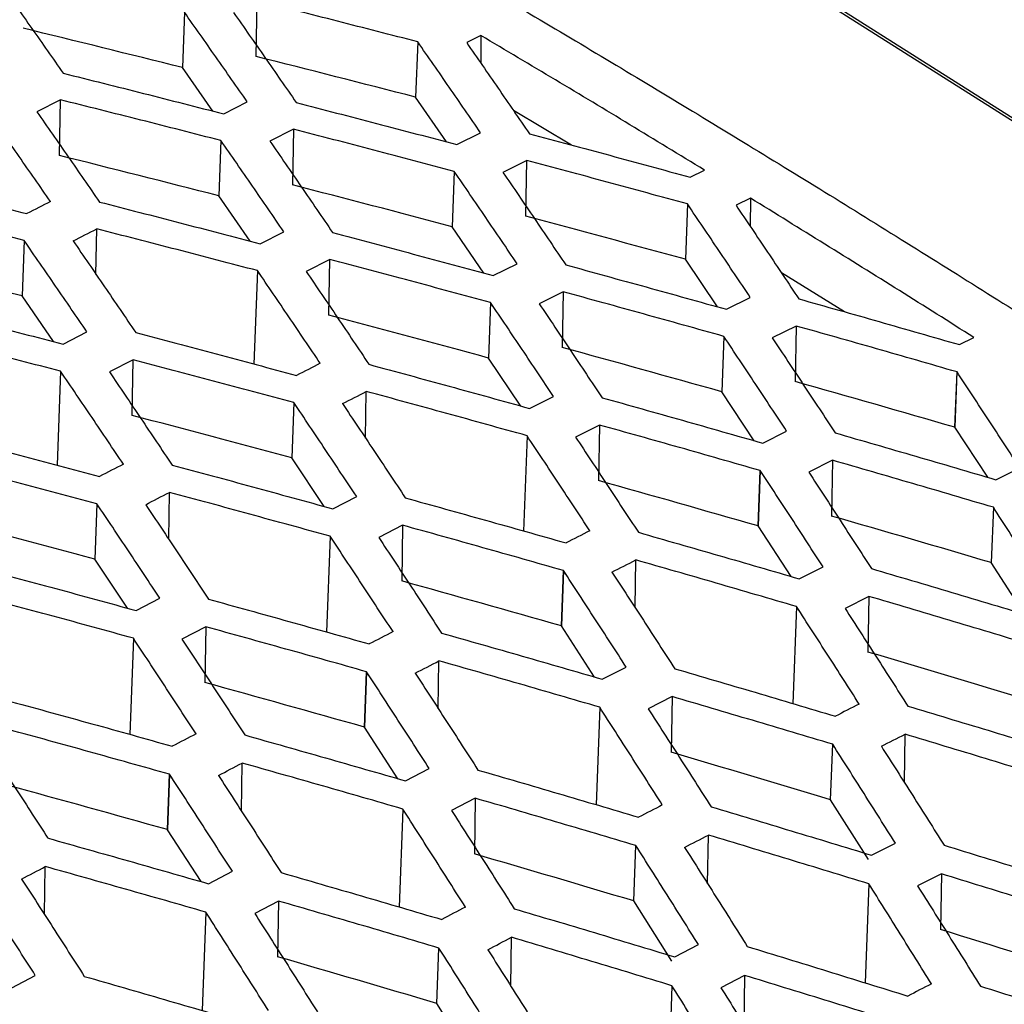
# Model space of a CAD drawing. Header units: millimetres. Extents: x -1263 to 1500, y -1080 to 1468.
# Tile 57 of 166: x 1230 to 1245, y -639 to -624. Entities that reach past the tile are written whole.
import ezdxf

# ---------------------------------------------------------------- set-up
doc = ezdxf.new("R2010")
doc.units = ezdxf.units.MM

msp = doc.modelspace()

# ---------------------------------------------------------------- linework, layer by layer
at = {"color": 7, "linetype": 'Continuous', "lineweight": 25}
for p, q in [((1259.908, -634.511), (1232.022, -616.829)), ((1232.5, -617.174), (1259.348, -634.198)), ((1234.049, -624.388), (1234.063, -623.552)), ((1232.971, -623.722), (1232.941, -624.554)), ((1236.474, -624.168), (1236.443, -624.999)), ((1237.423, -624.073), (1237.209, -624.18)), ((1237.423, -624.073), (1237.421, -624.488)), ((1233.399, -625.207), (1232.941, -624.554)), ((1231.109, -625.038), (1230.756, -625.217)), ((1231.095, -625.874), (1231.109, -625.038)), ((1233.561, -625.248), (1233.916, -625.07)), ((1236.908, -625.67), (1236.443, -624.999)), ((1238.781, -625.718), (1237.91, -625.198)), ((1234.61, -625.48), (1234.255, -625.658)), ((1234.61, -625.48), (1234.596, -626.316)), ((1233.52, -625.649), (1233.489, -626.48)), ((1237.062, -625.71), (1237.418, -625.532)), ((1238.11, -625.948), (1237.754, -626.127)), ((1238.096, -626.784), (1238.11, -625.948)), ((1237.022, -626.112), (1236.991, -626.943)), ((1240.562, -626.199), (1240.778, -626.092)), ((1233.958, -627.16), (1233.489, -626.48)), ((1241.468, -626.514), (1241.252, -626.621)), ((1241.468, -626.514), (1241.466, -626.939)), ((1240.523, -626.601), (1240.492, -627.432)), ((1231.644, -627.659), (1231.656, -626.975)), ((1237.466, -627.639), (1236.991, -626.943)), ((1230.565, -627.149), (1230.535, -627.981)), ((1234.108, -627.199), (1234.464, -627.018)), ((1235.156, -627.434), (1234.799, -627.615)), ((1235.142, -628.27), (1235.156, -627.434)), ((1240.972, -628.145), (1240.492, -627.432)), ((1237.608, -627.677), (1237.966, -627.498)), ((1234.068, -627.602), (1234.016, -629.005)), ((1242.879, -628.221), (1241.933, -627.636)), ((1231.007, -628.668), (1230.535, -627.981)), ((1238.656, -627.92), (1238.298, -628.1)), ((1238.656, -627.92), (1238.642, -628.756)), ((1241.108, -628.182), (1241.467, -628.003)), ((1237.569, -628.082), (1237.538, -628.914)), ((1242.156, -628.433), (1241.797, -628.612)), ((1242.156, -628.433), (1242.142, -629.268)), ((1231.153, -628.705), (1231.509, -628.523)), ((1241.069, -628.589), (1241.039, -629.42)), ((1244.608, -628.713), (1244.824, -628.606)), ((1238.022, -629.634), (1237.538, -628.914)), ((1232.202, -628.939), (1231.846, -629.122)), ((1232.188, -629.775), (1232.202, -628.939)), ((1231.113, -629.112), (1231.061, -630.522)), ((1244.569, -629.122), (1244.538, -629.953)), ((1244.569, -629.122), (1244.538, -629.953)), ((1244.539, -629.954), (1244.57, -629.123)), ((1235.69, -630.117), (1235.702, -629.416)), ((1238.154, -629.67), (1238.512, -629.489)), ((1241.527, -630.156), (1241.039, -629.42)), ((1234.614, -629.583), (1234.584, -630.414)), ((1239.202, -629.919), (1238.843, -630.1)), ((1239.202, -629.919), (1239.188, -630.754)), ((1245.031, -630.704), (1244.539, -629.954)), ((1238.115, -630.08), (1238.062, -631.511)), ((1241.654, -630.192), (1242.012, -630.011)), ((1235.07, -631.142), (1234.584, -630.414)), ((1242.702, -630.449), (1242.344, -630.629)), ((1242.702, -630.449), (1242.688, -631.285)), ((1241.615, -630.603), (1241.584, -631.434)), ((1241.585, -631.435), (1241.616, -630.604)), ((1241.615, -630.604), (1241.585, -631.435)), ((1245.154, -630.74), (1245.512, -630.561)), ((1232.736, -631.635), (1232.747, -630.93)), ((1231.659, -631.102), (1231.629, -631.933)), ((1235.2, -631.177), (1235.558, -630.994)), ((1245.115, -631.154), (1245.084, -631.985)), ((1236.247, -631.424), (1235.889, -631.607)), ((1236.247, -631.424), (1236.233, -632.26)), ((1242.081, -632.194), (1241.585, -631.435)), ((1235.16, -631.589), (1235.107, -633.028)), ((1232.118, -632.669), (1231.629, -631.933)), ((1239.736, -632.66), (1239.748, -631.944)), ((1245.583, -632.758), (1245.084, -631.985)), ((1238.66, -632.103), (1238.63, -632.935)), ((1238.63, -632.935), (1238.661, -632.104)), ((1238.631, -632.935), (1238.662, -632.104)), ((1242.2, -632.228), (1242.558, -632.047)), ((1232.245, -632.703), (1232.602, -632.518)), ((1243.247, -632.491), (1242.889, -632.673)), ((1243.247, -632.491), (1243.233, -633.327)), ((1242.161, -632.645), (1242.107, -634.102)), ((1233.293, -632.948), (1232.935, -633.134)), ((1233.293, -632.948), (1233.279, -633.784)), ((1239.13, -633.702), (1238.631, -632.935)), ((1232.205, -633.118), (1232.151, -634.564)), ((1236.782, -634.178), (1236.793, -633.459)), ((1235.705, -633.623), (1235.674, -634.454)), ((1235.675, -634.455), (1235.705, -633.623)), ((1235.676, -634.455), (1235.706, -633.624)), ((1239.245, -633.735), (1239.603, -633.552)), ((1240.293, -633.996), (1239.935, -634.18)), ((1240.293, -633.996), (1240.279, -634.832)), ((1239.206, -634.155), (1239.152, -635.619)), ((1236.177, -635.228), (1235.676, -634.455)), ((1243.779, -635.286), (1243.791, -634.56)), ((1242.673, -635.543), (1242.704, -634.712)), ((1233.827, -635.714), (1233.839, -634.993)), ((1236.29, -635.261), (1236.647, -635.075)), ((1232.749, -635.161), (1232.718, -635.993)), ((1232.719, -635.993), (1232.749, -635.162)), ((1232.72, -635.994), (1232.75, -635.162)), ((1237.338, -635.521), (1236.981, -635.706)), ((1237.338, -635.521), (1237.324, -636.357)), ((1243.243, -636.442), (1242.673, -635.543)), ((1236.25, -635.684), (1236.196, -637.155)), ((1233.223, -636.773), (1232.72, -635.994)), ((1240.825, -636.804), (1240.837, -636.075)), ((1239.718, -637.063), (1239.749, -636.232)), ((1243.288, -636.377), (1243.644, -636.195)), ((1230.872, -637.268), (1230.883, -636.547)), ((1233.335, -636.805), (1233.691, -636.618)), ((1244.335, -636.656), (1243.979, -636.838)), ((1244.335, -636.656), (1244.321, -637.492)), ((1243.247, -636.806), (1243.192, -638.294)), ((1234.383, -637.064), (1234.027, -637.251)), ((1234.383, -637.064), (1234.369, -637.901)), ((1240.289, -637.966), (1239.718, -637.063)), ((1233.294, -637.232), (1233.239, -638.709)), ((1237.87, -638.34), (1237.882, -637.609)), ((1236.762, -638.602), (1236.793, -637.77)), ((1240.333, -637.903), (1240.688, -637.718)), ((1230.379, -638.368), (1230.733, -638.18)), ((1241.38, -638.18), (1241.026, -638.365)), ((1241.38, -638.18), (1241.367, -639.017)), ((1240.291, -638.335), (1240.236, -639.83)), ((1237.334, -639.51), (1236.762, -638.602))]:
    msp.add_line(p, q, dxfattribs=at)
for points, knots in [([(1378.842, -596.971), (1356.139, -604.012), (1333.188, -612.571), (1287.071, -632.62), (1263.905, -644.11), (1240.772, -656.996)], [0, 0, 0, 0, 0.5, 0.5, 1, 1, 1, 1]), ([(1247.544, -599.134), (1245.993, -599.84), (1244.249, -600.634), (1241.954, -601.578), (1241.559, -602.244), (1240.974, -603.141), (1240.096, -604.525), (1238.57, -606.943), (1237.087, -609.233), (1236, -611.067), (1235.508, -611.707), (1235.497, -612.26), (1235.714, -612.737), (1236.366, -613.205), (1237.213, -613.675), (1238.409, -614.39), (1240.504, -615.63), (1244.392, -617.986), (1250.537, -621.812), (1256.835, -625.897), (1261.052, -628.752), (1262.371, -629.645)], [0, 0, 0, 0, 0.091774, 0.103208, 0.126058, 0.149225, 0.185632, 0.250642, 0.366732, 0.389675, 0.412555, 0.423852, 0.435094, 0.452252, 0.469712, 0.487172, 0.528326, 0.601811, 0.733026, 0.916544, 1, 1, 1, 1]), ([(1183.011, -628.095), (1189.268, -624.616), (1201.779, -617.659), (1218.813, -608.975), (1229.564, -604.021), (1234.069, -601.945)], [0, 0, 0, 0, 0.367596, 0.73501, 1, 1, 1, 1]), ([(1232.434, -620.439), (1232.841, -620.669), (1233.655, -621.128), (1234.876, -621.827), (1236.097, -622.533), (1237.318, -623.248), (1238.539, -623.97), (1239.761, -624.701), (1240.982, -625.44), (1242.204, -626.186), (1243.426, -626.941), (1244.648, -627.704), (1246.209, -628.688), (1248.108, -629.904), (1250.346, -631.363), (1252.582, -632.848), (1254.816, -634.359), (1257.05, -635.894), (1258.537, -636.939), (1259.281, -637.462)], [0, 0, 0, 0, 0.045459, 0.090915, 0.13637, 0.181823, 0.227277, 0.272734, 0.318193, 0.363657, 0.409126, 0.454603, 0.500087, 0.583437, 0.666763, 0.750075, 0.83338, 0.916686, 1, 1, 1, 1]), ([(1230.212, -623.303), (1230.368, -623.525), (1230.682, -623.968), (1230.995, -624.415), (1231.151, -624.638)], [0, 0, 0, 0, 0.50052, 1, 1, 1, 1]), ([(1236.474, -624.168), (1236.073, -624.064), (1235.269, -623.857), (1234.465, -623.653), (1234.063, -623.552)], [0, 0, 0, 0, 0.499543, 1, 1, 1, 1]), ([(1233.916, -625.07), (1233.758, -624.844), (1233.444, -624.393), (1233.129, -623.946), (1232.971, -623.722)], [0, 0, 0, 0, 0.499503, 1, 1, 1, 1]), ([(1233.71, -623.728), (1233.867, -623.953), (1234.181, -624.401), (1234.494, -624.854), (1234.651, -625.08)], [0, 0, 0, 0, 0.500496, 1, 1, 1, 1]), ([(1237.418, -625.532), (1237.261, -625.304), (1236.946, -624.847), (1236.632, -624.394), (1236.474, -624.168)], [0, 0, 0, 0, 0.499555, 1, 1, 1, 1]), ([(1237.209, -624.18), (1237.366, -624.407), (1237.68, -624.861), (1237.993, -625.319), (1238.15, -625.547)], [0, 0, 0, 0, 0.500438, 1, 1, 1, 1]), ([(1240.778, -626.092), (1240.405, -625.865), (1239.66, -625.411), (1238.542, -624.738), (1237.796, -624.295), (1237.423, -624.073)], [0, 0, 0, 0, 0.333139, 0.666469, 1, 1, 1, 1]), ([(1231.151, -624.638), (1231.553, -624.739), (1232.356, -624.94), (1233.16, -625.146), (1233.561, -625.248)], [0, 0, 0, 0, 0.500452, 1, 1, 1, 1]), ([(1233.52, -625.649), (1233.119, -625.546), (1232.315, -625.34), (1231.511, -625.139), (1231.109, -625.038)], [0, 0, 0, 0, 0.49955, 1, 1, 1, 1]), ([(1234.651, -625.08), (1235.053, -625.184), (1235.857, -625.392), (1236.66, -625.604), (1237.062, -625.71)], [0, 0, 0, 0, 0.500406, 1, 1, 1, 1]), ([(1230.961, -626.565), (1230.804, -626.339), (1230.489, -625.886), (1230.175, -625.437), (1230.017, -625.212)], [0, 0, 0, 0, 0.499504, 1, 1, 1, 1]), ([(1230.756, -625.217), (1230.913, -625.442), (1231.227, -625.891), (1231.54, -626.346), (1231.697, -626.572)], [0, 0, 0, 0, 0.500497, 1, 1, 1, 1]), ([(1237.022, -626.112), (1236.62, -626.005), (1235.816, -625.792), (1235.012, -625.584), (1234.61, -625.48)], [0, 0, 0, 0, 0.499601, 1, 1, 1, 1]), ([(1234.464, -627.018), (1234.307, -626.789), (1233.992, -626.33), (1233.678, -625.876), (1233.52, -625.649)], [0, 0, 0, 0, 0.4995514, 1, 1, 1, 1]), ([(1234.255, -625.658), (1234.412, -625.886), (1234.726, -626.342), (1235.039, -626.801), (1235.196, -627.031)], [0, 0, 0, 0, 0.500442, 1, 1, 1, 1]), ([(1238.15, -625.547), (1238.553, -625.655), (1239.357, -625.87), (1240.161, -626.089), (1240.562, -626.199)], [0, 0, 0, 0, 0.500331, 1, 1, 1, 1]), ([(1240.523, -626.601), (1240.121, -626.491), (1239.317, -626.272), (1238.513, -626.056), (1238.11, -625.948)], [0, 0, 0, 0, 0.499681, 1, 1, 1, 1]), ([(1237.966, -627.498), (1237.809, -627.266), (1237.494, -626.801), (1237.18, -626.342), (1237.022, -626.112)], [0, 0, 0, 0, 0.499632, 1, 1, 1, 1]), ([(1306.679, -626.039), (1301.373, -628.399), (1296.062, -630.834), (1285.434, -635.859), (1280.116, -638.448), (1264.158, -646.441), (1253.513, -652.072), (1242.873, -657.998)], [0, 0, 0, 0, 0.25, 0.25, 0.5, 0.5, 1, 1, 1, 1]), ([(1228.197, -626.14), (1228.599, -626.24), (1229.402, -626.44), (1230.205, -626.644), (1230.607, -626.746)], [0, 0, 0, 0, 0.500449, 1, 1, 1, 1]), ([(1237.754, -626.127), (1237.911, -626.357), (1238.225, -626.818), (1238.539, -627.283), (1238.695, -627.515)], [0, 0, 0, 0, 0.500356, 1, 1, 1, 1]), ([(1230.565, -627.149), (1230.164, -627.047), (1229.36, -626.843), (1228.557, -626.643), (1228.155, -626.543)], [0, 0, 0, 0, 0.4995511, 1, 1, 1, 1]), ([(1244.824, -628.606), (1244.451, -628.371), (1243.706, -627.901), (1242.587, -627.203), (1241.841, -626.744), (1241.468, -626.514)], [0, 0, 0, 0, 0.333244, 0.666574, 1, 1, 1, 1]), ([(1231.697, -626.572), (1232.099, -626.676), (1232.903, -626.882), (1233.706, -627.093), (1234.108, -627.199)], [0, 0, 0, 0, 0.500402, 1, 1, 1, 1]), ([(1241.467, -628.003), (1241.309, -627.769), (1240.995, -627.299), (1240.68, -626.834), (1240.523, -626.601)], [0, 0, 0, 0, 0.499743, 1, 1, 1, 1]), ([(1241.252, -626.621), (1241.41, -626.855), (1241.724, -627.321), (1242.038, -627.791), (1242.195, -628.026)], [0, 0, 0, 0, 0.500239, 1, 1, 1, 1]), ([(1308.082, -626.624), (1290.768, -634.277), (1273.392, -642.754), (1252.274, -654.031), (1248.592, -656.033), (1244.22, -658.453), (1243.534, -658.834), (1242.847, -659.216)], [0.7060925, 0.7060925, 0.7060925, 0.7060925, 0.9411624, 0.9411624, 0.9907634, 0.9907634, 1, 1, 1, 1]), ([(1234.068, -627.602), (1233.666, -627.497), (1232.862, -627.286), (1232.058, -627.079), (1231.656, -626.975)], [0, 0, 0, 0, 0.499605, 1, 1, 1, 1]), ([(1231.509, -628.523), (1231.352, -628.293), (1231.038, -627.833), (1230.723, -627.377), (1230.565, -627.149)], [0, 0, 0, 0, 0.499553, 1, 1, 1, 1]), ([(1235.196, -627.031), (1235.599, -627.138), (1236.403, -627.351), (1237.207, -627.569), (1237.608, -627.677)], [0, 0, 0, 0, 0.500325, 1, 1, 1, 1]), ([(1231.301, -627.156), (1231.458, -627.385), (1231.772, -627.841), (1232.085, -628.303), (1232.242, -628.533)], [0, 0, 0, 0, 0.5004412, 1, 1, 1, 1]), ([(1237.569, -628.082), (1237.167, -627.973), (1236.363, -627.755), (1235.559, -627.541), (1235.156, -627.434)], [0, 0, 0, 0, 0.499687, 1, 1, 1, 1]), ([(1238.695, -627.515), (1239.098, -627.626), (1239.902, -627.846), (1240.706, -628.07), (1241.108, -628.182)], [0, 0, 0, 0, 0.500219, 1, 1, 1, 1]), ([(1235.011, -628.993), (1234.854, -628.76), (1234.54, -628.294), (1234.225, -627.833), (1234.068, -627.602)], [0, 0, 0, 0, 0.4996317, 1, 1, 1, 1]), ([(1234.799, -627.615), (1234.957, -627.846), (1235.271, -628.308), (1235.585, -628.775), (1235.741, -629.008)], [0, 0, 0, 0, 0.5003582, 1, 1, 1, 1]), ([(1241.069, -628.589), (1240.667, -628.476), (1239.863, -628.251), (1239.059, -628.03), (1238.656, -627.92)], [0, 0, 0, 0, 0.499798, 1, 1, 1, 1]), ([(1242.195, -628.026), (1242.597, -628.139), (1243.401, -628.366), (1244.206, -628.598), (1244.608, -628.713)], [0, 0, 0, 0, 0.500084, 1, 1, 1, 1]), ([(1228.743, -628.084), (1229.145, -628.187), (1229.948, -628.392), (1230.752, -628.601), (1231.153, -628.705)], [0, 0, 0, 0, 0.500403, 1, 1, 1, 1]), ([(1238.512, -629.489), (1238.355, -629.254), (1238.041, -628.783), (1237.726, -628.316), (1237.569, -628.082)], [0, 0, 0, 0, 0.499739, 1, 1, 1, 1]), ([(1238.298, -628.1), (1238.456, -628.334), (1238.77, -628.802), (1239.084, -629.274), (1239.241, -629.509)], [0, 0, 0, 0, 0.500244, 1, 1, 1, 1]), ([(1244.57, -629.122), (1244.166, -629.006), (1243.362, -628.774), (1242.557, -628.546), (1242.156, -628.433)], [0, 0, 0, 0, 0.501249, 1, 1, 1, 1]), ([(1231.113, -629.112), (1230.711, -629.007), (1229.907, -628.798), (1229.103, -628.593), (1228.701, -628.49)], [0, 0, 0, 0, 0.4996032, 1, 1, 1, 1]), ([(1232.242, -628.533), (1232.644, -628.639), (1233.448, -628.851), (1234.252, -629.067), (1234.654, -629.175)], [0, 0, 0, 0, 0.500323, 1, 1, 1, 1]), ([(1242.012, -630.011), (1241.855, -629.773), (1241.541, -629.297), (1241.227, -628.825), (1241.069, -628.589)], [0, 0, 0, 0, 0.499879, 1, 1, 1, 1]), ([(1241.797, -628.612), (1241.954, -628.848), (1242.268, -629.321), (1242.583, -629.798), (1242.74, -630.037)], [0, 0, 0, 0, 0.498791, 1, 1, 1, 1]), ([(1234.614, -629.583), (1234.213, -629.474), (1233.408, -629.258), (1232.604, -629.046), (1232.202, -628.939)], [0, 0, 0, 0, 0.499688, 1, 1, 1, 1]), ([(1235.741, -629.008), (1236.144, -629.118), (1236.948, -629.336), (1237.752, -629.559), (1238.154, -629.67)], [0, 0, 0, 0, 0.500215, 1, 1, 1, 1]), ([(1232.056, -630.507), (1231.899, -630.274), (1231.585, -629.806), (1231.27, -629.344), (1231.113, -629.112)], [0, 0, 0, 0, 0.499636, 1, 1, 1, 1]), ([(1231.846, -629.122), (1232.003, -629.354), (1232.316, -629.818), (1232.63, -630.286), (1232.787, -630.52)], [0, 0, 0, 0, 0.500355, 1, 1, 1, 1]), ([(1245.512, -630.561), (1245.356, -630.321), (1245.042, -629.839), (1244.727, -629.362), (1244.57, -629.122)], [0, 0, 0, 0, 0.4987513, 1, 1, 1, 1]), ([(1238.115, -630.08), (1237.713, -629.968), (1236.909, -629.744), (1236.104, -629.525), (1235.702, -629.416)], [0, 0, 0, 0, 0.499801, 1, 1, 1, 1]), ([(1239.241, -629.509), (1239.643, -629.622), (1240.447, -629.847), (1241.252, -630.077), (1241.654, -630.192)], [0, 0, 0, 0, 0.500078, 1, 1, 1, 1]), ([(1235.558, -630.994), (1235.4, -630.758), (1235.086, -630.285), (1234.772, -629.817), (1234.614, -629.583)], [0, 0, 0, 0, 0.4997406, 1, 1, 1, 1]), ([(1235.344, -629.598), (1235.502, -629.833), (1235.816, -630.302), (1236.13, -630.775), (1236.287, -631.012)], [0, 0, 0, 0, 0.500244, 1, 1, 1, 1]), ([(1241.616, -630.603), (1241.212, -630.488), (1240.408, -630.257), (1239.603, -630.031), (1239.202, -629.919)], [0, 0, 0, 0, 0.501258, 1, 1, 1, 1]), ([(1229.288, -630.054), (1229.69, -630.159), (1230.494, -630.369), (1231.298, -630.584), (1231.699, -630.691)], [0, 0, 0, 0, 0.500326, 1, 1, 1, 1]), ([(1239.058, -631.507), (1238.901, -631.268), (1238.587, -630.79), (1238.272, -630.316), (1238.115, -630.08)], [0, 0, 0, 0, 0.499878, 1, 1, 1, 1]), ([(1238.843, -630.1), (1239, -630.337), (1239.314, -630.811), (1239.629, -631.29), (1239.786, -631.53)], [0, 0, 0, 0, 0.49874, 1, 1, 1, 1]), ([(1242.74, -630.037), (1243.144, -630.154), (1243.948, -630.386), (1244.753, -630.622), (1245.154, -630.74)], [0, 0, 0, 0, 0.501209, 1, 1, 1, 1]), ([(1231.659, -631.102), (1231.257, -630.995), (1230.453, -630.78), (1229.649, -630.569), (1229.247, -630.464)], [0, 0, 0, 0, 0.499683, 1, 1, 1, 1]), ([(1232.787, -630.52), (1233.189, -630.628), (1233.994, -630.845), (1234.798, -631.067), (1235.2, -631.177)], [0, 0, 0, 0, 0.500217, 1, 1, 1, 1]), ([(1245.115, -631.154), (1244.713, -631.035), (1243.909, -630.798), (1243.104, -630.565), (1242.702, -630.449)], [0, 0, 0, 0, 0.50012, 1, 1, 1, 1]), ([(1242.558, -632.047), (1242.402, -631.806), (1242.088, -631.322), (1241.773, -630.843), (1241.616, -630.603)], [0, 0, 0, 0, 0.498742, 1, 1, 1, 1]), ([(1242.344, -630.629), (1242.501, -630.869), (1242.815, -631.349), (1243.129, -631.833), (1243.286, -632.075)], [0, 0, 0, 0, 0.499922, 1, 1, 1, 1]), ([(1235.16, -631.589), (1234.758, -631.479), (1233.954, -631.257), (1233.15, -631.039), (1232.747, -630.93)], [0, 0, 0, 0, 0.499799, 1, 1, 1, 1]), ([(1232.602, -632.518), (1232.445, -632.281), (1232.131, -631.807), (1231.816, -631.337), (1231.659, -631.102)], [0, 0, 0, 0, 0.4997469, 1, 1, 1, 1]), ([(1232.39, -631.115), (1232.548, -631.35), (1232.862, -631.821), (1233.175, -632.295), (1233.332, -632.533)], [0, 0, 0, 0, 0.500238, 1, 1, 1, 1]), ([(1236.287, -631.012), (1236.689, -631.124), (1237.493, -631.347), (1238.297, -631.575), (1238.7, -631.689)], [0, 0, 0, 0, 0.500077, 1, 1, 1, 1]), ([(1246.056, -632.612), (1245.899, -632.368), (1245.586, -631.88), (1245.272, -631.396), (1245.115, -631.154)], [0, 0, 0, 0, 0.500202, 1, 1, 1, 1]), ([(1238.661, -632.104), (1238.258, -631.989), (1237.453, -631.76), (1236.649, -631.536), (1236.247, -631.424)], [0, 0, 0, 0, 0.5012663, 1, 1, 1, 1]), ([(1239.786, -631.53), (1240.19, -631.646), (1240.994, -631.876), (1241.799, -632.111), (1242.2, -632.228)], [0, 0, 0, 0, 0.50126, 1, 1, 1, 1]), ([(1236.103, -633.021), (1235.946, -632.781), (1235.632, -632.302), (1235.317, -631.827), (1235.16, -631.589)], [0, 0, 0, 0, 0.499881, 1, 1, 1, 1]), ([(1235.889, -631.607), (1236.046, -631.845), (1236.36, -632.321), (1236.674, -632.801), (1236.832, -633.042)], [0, 0, 0, 0, 0.498682, 1, 1, 1, 1]), ([(1242.161, -632.645), (1241.758, -632.527), (1240.954, -632.291), (1240.15, -632.06), (1239.748, -631.944)], [0, 0, 0, 0, 0.500122, 1, 1, 1, 1]), ([(1229.833, -632.05), (1230.235, -632.158), (1231.039, -632.373), (1231.843, -632.593), (1232.245, -632.703)], [0, 0, 0, 0, 0.500223, 1, 1, 1, 1]), ([(1239.603, -633.552), (1239.447, -633.31), (1239.133, -632.825), (1238.819, -632.345), (1238.661, -632.104)], [0, 0, 0, 0, 0.498734, 1, 1, 1, 1]), ([(1239.39, -632.127), (1239.547, -632.368), (1239.861, -632.849), (1240.175, -633.334), (1240.332, -633.577)], [0, 0, 0, 0, 0.499923, 1, 1, 1, 1]), ([(1243.286, -632.075), (1243.688, -632.193), (1244.492, -632.43), (1245.296, -632.672), (1245.698, -632.792)], [0, 0, 0, 0, 0.499756, 1, 1, 1, 1]), ([(1232.205, -633.118), (1231.803, -633.008), (1230.999, -632.788), (1230.195, -632.572), (1229.793, -632.464)], [0, 0, 0, 0, 0.499792, 1, 1, 1, 1]), ([(1233.332, -632.533), (1233.735, -632.644), (1234.539, -632.866), (1235.343, -633.092), (1235.745, -633.206)], [0, 0, 0, 0, 0.500082, 1, 1, 1, 1]), ([(1245.659, -633.212), (1245.257, -633.091), (1244.453, -632.848), (1243.649, -632.61), (1243.247, -632.491)], [0, 0, 0, 0, 0.50026, 1, 1, 1, 1]), ([(1243.102, -634.108), (1242.945, -633.863), (1242.631, -633.373), (1242.317, -632.887), (1242.161, -632.645)], [0, 0, 0, 0, 0.500199, 1, 1, 1, 1]), ([(1242.889, -632.673), (1243.046, -632.916), (1243.36, -633.402), (1243.674, -633.892), (1243.831, -634.138)], [0, 0, 0, 0, 0.499785, 1, 1, 1, 1]), ([(1235.706, -633.623), (1235.303, -633.509), (1234.498, -633.282), (1233.694, -633.059), (1233.293, -632.948)], [0, 0, 0, 0, 0.501269, 1, 1, 1, 1]), ([(1236.832, -633.042), (1237.235, -633.157), (1238.04, -633.386), (1238.844, -633.619), (1239.245, -633.735)], [0, 0, 0, 0, 0.501318, 1, 1, 1, 1]), ([(1233.146, -634.554), (1232.989, -634.314), (1232.676, -633.833), (1232.362, -633.357), (1232.205, -633.118)], [0, 0, 0, 0, 0.49989, 1, 1, 1, 1]), ([(1232.935, -633.134), (1233.092, -633.372), (1233.406, -633.849), (1233.72, -634.331), (1233.878, -634.572)], [0, 0, 0, 0, 0.498623, 1, 1, 1, 1]), ([(1239.206, -634.155), (1238.804, -634.038), (1238, -633.803), (1237.195, -633.574), (1236.793, -633.459)], [0, 0, 0, 0, 0.500119, 1, 1, 1, 1]), ([(1236.647, -635.075), (1236.491, -634.833), (1236.177, -634.347), (1235.863, -633.865), (1235.706, -633.623)], [0, 0, 0, 0, 0.498731, 1, 1, 1, 1]), ([(1236.436, -633.644), (1236.593, -633.885), (1236.907, -634.368), (1237.221, -634.854), (1237.378, -635.098)], [0, 0, 0, 0, 0.499918, 1, 1, 1, 1]), ([(1240.332, -633.577), (1240.734, -633.695), (1241.538, -633.93), (1242.342, -634.17), (1242.744, -634.29)], [0, 0, 0, 0, 0.499756, 1, 1, 1, 1]), ([(1230.378, -634.073), (1230.78, -634.183), (1231.584, -634.403), (1232.388, -634.628), (1232.789, -634.741)], [0, 0, 0, 0, 0.500091, 1, 1, 1, 1]), ([(1242.704, -634.712), (1242.302, -634.592), (1241.498, -634.351), (1240.694, -634.114), (1240.293, -633.996)], [0, 0, 0, 0, 0.500259, 1, 1, 1, 1]), ([(1240.146, -635.622), (1239.99, -635.376), (1239.676, -634.885), (1239.362, -634.398), (1239.206, -634.155)], [0, 0, 0, 0, 0.500201, 1, 1, 1, 1]), ([(1239.935, -634.18), (1240.092, -634.424), (1240.406, -634.911), (1240.72, -635.403), (1240.877, -635.649)], [0, 0, 0, 0, 0.499783, 1, 1, 1, 1]), ([(1243.831, -634.138), (1244.233, -634.259), (1245.036, -634.501), (1245.84, -634.747), (1246.242, -634.871)], [0, 0, 0, 0, 0.499642, 1, 1, 1, 1]), ([(1232.75, -635.162), (1232.347, -635.049), (1231.543, -634.823), (1230.739, -634.602), (1230.338, -634.492)], [0, 0, 0, 0, 0.501261, 1, 1, 1, 1]), ([(1229.982, -634.679), (1230.138, -634.918), (1230.452, -635.396), (1230.766, -635.879), (1230.923, -636.122)], [0, 0, 0, 0, 0.498566, 1, 1, 1, 1]), ([(1233.878, -634.572), (1234.281, -634.686), (1235.085, -634.914), (1235.889, -635.145), (1236.29, -635.261)], [0, 0, 0, 0, 0.501378, 1, 1, 1, 1]), ([(1246.202, -635.296), (1245.8, -635.172), (1244.996, -634.925), (1244.193, -634.682), (1243.791, -634.56)], [0, 0, 0, 0, 0.500368, 1, 1, 1, 1]), ([(1243.644, -636.195), (1243.487, -635.946), (1243.174, -635.45), (1242.861, -634.958), (1242.704, -634.712)], [0, 0, 0, 0, 0.500312, 1, 1, 1, 1]), ([(1243.434, -634.742), (1243.591, -634.988), (1243.905, -635.481), (1244.219, -635.978), (1244.376, -636.227)], [0, 0, 0, 0, 0.499678, 1, 1, 1, 1]), ([(1236.25, -635.684), (1235.848, -635.567), (1235.044, -635.335), (1234.24, -635.107), (1233.839, -634.993)], [0, 0, 0, 0, 0.50011, 1, 1, 1, 1]), ([(1237.378, -635.098), (1237.78, -635.215), (1238.583, -635.449), (1239.387, -635.687), (1239.789, -635.806)], [0, 0, 0, 0, 0.4997621, 1, 1, 1, 1]), ([(1233.691, -636.618), (1233.534, -636.375), (1233.221, -635.887), (1232.907, -635.404), (1232.75, -635.162)], [0, 0, 0, 0, 0.498739, 1, 1, 1, 1]), ([(1233.482, -635.18), (1233.639, -635.422), (1233.953, -635.905), (1234.267, -636.394), (1234.424, -636.638)], [0, 0, 0, 0, 0.499909, 1, 1, 1, 1]), ([(1234.2, -654.989), (1234.864, -654.615), (1236.193, -653.868), (1238.186, -652.759), (1240.179, -651.657), (1242.171, -650.564), (1244.164, -649.48), (1246.157, -648.404), (1248.15, -647.336), (1250.142, -646.277), (1252.135, -645.227), (1254.128, -644.185), (1256.12, -643.151), (1258.113, -642.126), (1260.105, -641.11), (1262.098, -640.102), (1264.09, -639.103), (1266.083, -638.111), (1268.075, -637.129), (1270.068, -636.155), (1271.396, -635.512), (1272.06, -635.191)], [0, 0, 0, 0, 0.05265, 0.105293, 0.15793, 0.210563, 0.263191, 0.315817, 0.368439, 0.42106, 0.47368, 0.5263, 0.578921, 0.631543, 0.684167, 0.736794, 0.789424, 0.842059, 0.8947, 0.947347, 1, 1, 1, 1]), ([(1239.749, -636.232), (1239.347, -636.112), (1238.543, -635.873), (1237.739, -635.638), (1237.338, -635.521)], [0, 0, 0, 0, 0.500253, 1, 1, 1, 1]), ([(1237.19, -637.155), (1237.033, -636.909), (1236.72, -636.416), (1236.407, -635.928), (1236.25, -635.684)], [0, 0, 0, 0, 0.500208, 1, 1, 1, 1]), ([(1236.981, -635.706), (1237.138, -635.951), (1237.452, -636.44), (1237.766, -636.933), (1237.923, -637.18)], [0, 0, 0, 0, 0.499777, 1, 1, 1, 1]), ([(1240.877, -635.649), (1241.278, -635.77), (1242.082, -636.01), (1242.886, -636.255), (1243.288, -636.377)], [0, 0, 0, 0, 0.499645, 1, 1, 1, 1]), ([(1230.924, -636.122), (1231.327, -636.235), (1232.13, -636.46), (1232.934, -636.69), (1233.335, -636.805)], [0, 0, 0, 0, 0.501434, 1, 1, 1, 1]), ([(1243.247, -636.806), (1242.845, -636.683), (1242.042, -636.437), (1241.238, -636.195), (1240.837, -636.075)], [0, 0, 0, 0, 0.500364, 1, 1, 1, 1]), ([(1240.688, -637.718), (1240.531, -637.469), (1240.219, -636.972), (1239.905, -636.478), (1239.749, -636.232)], [0, 0, 0, 0, 0.500317, 1, 1, 1, 1]), ([(1240.48, -636.259), (1240.637, -636.506), (1240.951, -637), (1241.265, -637.498), (1241.422, -637.748)], [0, 0, 0, 0, 0.499674, 1, 1, 1, 1]), ([(1244.376, -636.227), (1244.777, -636.35), (1245.58, -636.597), (1246.383, -636.849), (1246.785, -636.975)], [0, 0, 0, 0, 0.499559, 1, 1, 1, 1]), ([(1233.294, -637.232), (1232.892, -637.116), (1232.089, -636.886), (1231.285, -636.66), (1230.883, -636.547)], [0, 0, 0, 0, 0.500097, 1, 1, 1, 1]), ([(1230.733, -638.18), (1230.577, -637.936), (1230.264, -637.447), (1229.95, -636.962), (1229.793, -636.719)], [0, 0, 0, 0, 0.4987621, 1, 1, 1, 1]), ([(1230.528, -636.735), (1230.685, -636.977), (1230.999, -637.462), (1231.312, -637.952), (1231.469, -638.196)], [0, 0, 0, 0, 0.499894, 1, 1, 1, 1]), ([(1234.424, -636.638), (1234.825, -636.754), (1235.629, -636.986), (1236.432, -637.223), (1236.834, -637.341)], [0, 0, 0, 0, 0.499773, 1, 1, 1, 1]), ([(1246.743, -637.407), (1246.342, -637.281), (1245.539, -637.028), (1244.736, -636.78), (1244.335, -636.656)], [0, 0, 0, 0, 0.500447, 1, 1, 1, 1]), ([(1244.185, -638.308), (1244.029, -638.056), (1243.716, -637.554), (1243.403, -637.055), (1243.247, -636.806)], [0, 0, 0, 0, 0.500397, 1, 1, 1, 1]), ([(1243.979, -636.838), (1244.136, -637.088), (1244.45, -637.587), (1244.764, -638.09), (1244.921, -638.342)], [0, 0, 0, 0, 0.499597, 1, 1, 1, 1]), ([(1236.793, -637.77), (1236.391, -637.651), (1235.588, -637.414), (1234.784, -637.181), (1234.383, -637.064)], [0, 0, 0, 0, 0.500242, 1, 1, 1, 1]), ([(1237.923, -637.18), (1238.324, -637.299), (1239.127, -637.538), (1239.931, -637.781), (1240.333, -637.903)], [0, 0, 0, 0, 0.499654, 1, 1, 1, 1]), ([(1234.233, -638.707), (1234.076, -638.46), (1233.763, -637.966), (1233.45, -637.476), (1233.294, -637.232)], [0, 0, 0, 0, 0.500221, 1, 1, 1, 1]), ([(1234.027, -637.251), (1234.184, -637.497), (1234.498, -637.987), (1234.811, -638.482), (1234.968, -638.729)], [0, 0, 0, 0, 0.499765, 1, 1, 1, 1]), ([(1240.291, -638.335), (1239.889, -638.213), (1239.086, -637.969), (1238.283, -637.729), (1237.882, -637.609)], [0, 0, 0, 0, 0.500355, 1, 1, 1, 1]), ([(1237.731, -639.261), (1237.575, -639.011), (1237.262, -638.512), (1236.949, -638.017), (1236.793, -637.77)], [0, 0, 0, 0, 0.500326, 1, 1, 1, 1]), ([(1241.422, -637.748), (1241.823, -637.87), (1242.626, -638.116), (1243.429, -638.366), (1243.831, -638.491)], [0, 0, 0, 0, 0.499565, 1, 1, 1, 1]), ([(1237.526, -637.795), (1237.683, -638.042), (1237.997, -638.538), (1238.311, -639.038), (1238.467, -639.288)], [0, 0, 0, 0, 0.499665, 1, 1, 1, 1]), ([(1231.469, -638.196), (1231.871, -638.312), (1232.674, -638.542), (1233.477, -638.777), (1233.878, -638.895)], [0, 0, 0, 0, 0.499788, 1, 1, 1, 1]), ([(1243.788, -638.927), (1243.387, -638.801), (1242.584, -638.55), (1241.781, -638.303), (1241.38, -638.18)], [0, 0, 0, 0, 0.5004396, 1, 1, 1, 1]), ([(1241.229, -639.841), (1241.072, -639.589), (1240.76, -639.085), (1240.447, -638.585), (1240.291, -638.335)], [0, 0, 0, 0, 0.500404, 1, 1, 1, 1]), ([(1241.026, -638.365), (1241.182, -638.615), (1241.496, -639.115), (1241.809, -639.62), (1241.966, -639.873)], [0, 0, 0, 0, 0.4995913, 1, 1, 1, 1]), ([(1244.921, -638.342), (1245.321, -638.468), (1246.124, -638.72), (1246.926, -638.976), (1247.328, -639.105)], [0, 0, 0, 0, 0.499507, 1, 1, 1, 1])]:
    msp.add_open_spline(points, degree=3, knots=knots, dxfattribs=at)
for points in [[(1232.941, -624.554), (1232.143, -624.354), (1231.346, -624.157), (1230.549, -623.963)], [(1236.443, -624.999), (1235.645, -624.793), (1234.847, -624.589), (1234.049, -624.388)], [(1233.489, -626.48), (1232.691, -626.275), (1231.893, -626.073), (1231.095, -625.874)], [(1307.273, -626.111), (1285.553, -635.712), (1263.749, -646.61), (1242.039, -658.703)], [(1236.991, -626.943), (1236.193, -626.731), (1235.395, -626.522), (1234.596, -626.316)], [(1230.961, -626.565), (1230.843, -626.625), (1230.725, -626.686), (1230.607, -626.746)], [(1240.492, -627.432), (1239.694, -627.214), (1238.895, -626.998), (1238.096, -626.784)], [(1231.301, -627.156), (1231.419, -627.096), (1231.537, -627.036), (1231.656, -626.975)], [(1230.535, -627.981), (1229.737, -627.777), (1228.939, -627.577), (1228.141, -627.379)], [(1237.538, -628.914), (1236.74, -628.696), (1235.941, -628.482), (1235.142, -628.27)], [(1241.039, -629.42), (1240.24, -629.196), (1239.441, -628.975), (1238.642, -628.756)], [(1235.011, -628.993), (1234.892, -629.054), (1234.773, -629.114), (1234.654, -629.175)], [(1244.538, -629.953), (1243.739, -629.722), (1242.941, -629.494), (1242.142, -629.268)], [(1235.344, -629.598), (1235.464, -629.537), (1235.583, -629.477), (1235.702, -629.416)], [(1234.584, -630.414), (1233.785, -630.198), (1232.987, -629.986), (1232.188, -629.775)], [(1244.538, -629.953), (1244.538, -629.953), (1244.538, -629.953), (1244.538, -629.953)], [(1244.538, -629.953), (1244.539, -629.954), (1244.539, -629.954), (1244.539, -629.954)], [(1232.056, -630.507), (1231.937, -630.569), (1231.818, -630.63), (1231.699, -630.691)], [(1241.584, -631.434), (1240.785, -631.205), (1239.987, -630.978), (1239.188, -630.754)], [(1232.39, -631.115), (1232.509, -631.053), (1232.628, -630.992), (1232.747, -630.931)], [(1245.084, -631.985), (1244.286, -631.749), (1243.487, -631.516), (1242.688, -631.285)], [(1231.629, -631.933), (1230.83, -631.72), (1230.032, -631.508), (1229.233, -631.3)], [(1241.584, -631.434), (1241.584, -631.434), (1241.584, -631.435), (1241.585, -631.435)], [(1241.585, -631.435), (1241.585, -631.435), (1241.585, -631.435), (1241.585, -631.435)], [(1239.058, -631.507), (1238.938, -631.568), (1238.819, -631.629), (1238.7, -631.69)], [(1239.39, -632.127), (1239.509, -632.066), (1239.629, -632.006), (1239.748, -631.945)], [(1238.63, -632.935), (1237.831, -632.707), (1237.032, -632.482), (1236.233, -632.26)], [(1236.103, -633.021), (1235.983, -633.083), (1235.864, -633.144), (1235.745, -633.206)], [(1238.63, -632.935), (1238.63, -632.935), (1238.63, -632.935), (1238.63, -632.935)], [(1238.631, -632.935), (1238.631, -632.935), (1238.63, -632.935), (1238.63, -632.935)], [(1245.628, -634.043), (1244.83, -633.802), (1244.032, -633.563), (1243.233, -633.327)], [(1236.436, -633.644), (1236.555, -633.583), (1236.674, -633.521), (1236.793, -633.459)], [(1235.674, -634.454), (1234.876, -634.228), (1234.077, -634.005), (1233.279, -633.784)], [(1243.102, -634.108), (1242.982, -634.169), (1242.863, -634.229), (1242.744, -634.29)], [(1235.674, -634.454), (1235.674, -634.454), (1235.675, -634.454), (1235.675, -634.455)], [(1235.676, -634.455), (1235.675, -634.455), (1235.675, -634.455), (1235.675, -634.455)], [(1233.146, -634.555), (1233.027, -634.617), (1232.908, -634.679), (1232.789, -634.741)], [(1243.434, -634.742), (1243.553, -634.682), (1243.672, -634.621), (1243.791, -634.56)], [(1242.673, -635.543), (1241.875, -635.304), (1241.077, -635.067), (1240.279, -634.832)], [(1233.482, -635.18), (1233.601, -635.118), (1233.72, -635.056), (1233.839, -634.994)], [(1232.718, -635.993), (1231.92, -635.769), (1231.122, -635.547), (1230.324, -635.328)], [(1240.146, -635.622), (1240.027, -635.683), (1239.908, -635.745), (1239.789, -635.806)], [(1232.718, -635.993), (1232.718, -635.993), (1232.719, -635.993), (1232.719, -635.993)], [(1232.72, -635.994), (1232.719, -635.994), (1232.719, -635.993), (1232.719, -635.993)], [(1240.48, -636.259), (1240.599, -636.198), (1240.718, -636.136), (1240.837, -636.075)], [(1239.718, -637.063), (1238.92, -636.825), (1238.122, -636.59), (1237.324, -636.357)], [(1230.528, -636.735), (1230.647, -636.672), (1230.765, -636.609), (1230.883, -636.547)], [(1237.19, -637.155), (1237.071, -637.217), (1236.953, -637.279), (1236.834, -637.341)], [(1246.713, -638.239), (1245.916, -637.987), (1245.119, -637.739), (1244.321, -637.492)], [(1237.526, -637.795), (1237.645, -637.733), (1237.763, -637.671), (1237.882, -637.609)], [(1236.762, -638.602), (1235.964, -638.365), (1235.167, -638.132), (1234.369, -637.901)], [(1244.185, -638.308), (1244.067, -638.369), (1243.949, -638.43), (1243.831, -638.491)]]:
    msp.add_open_spline(points, degree=3, dxfattribs=at)

doc.saveas('drawing.dxf')
